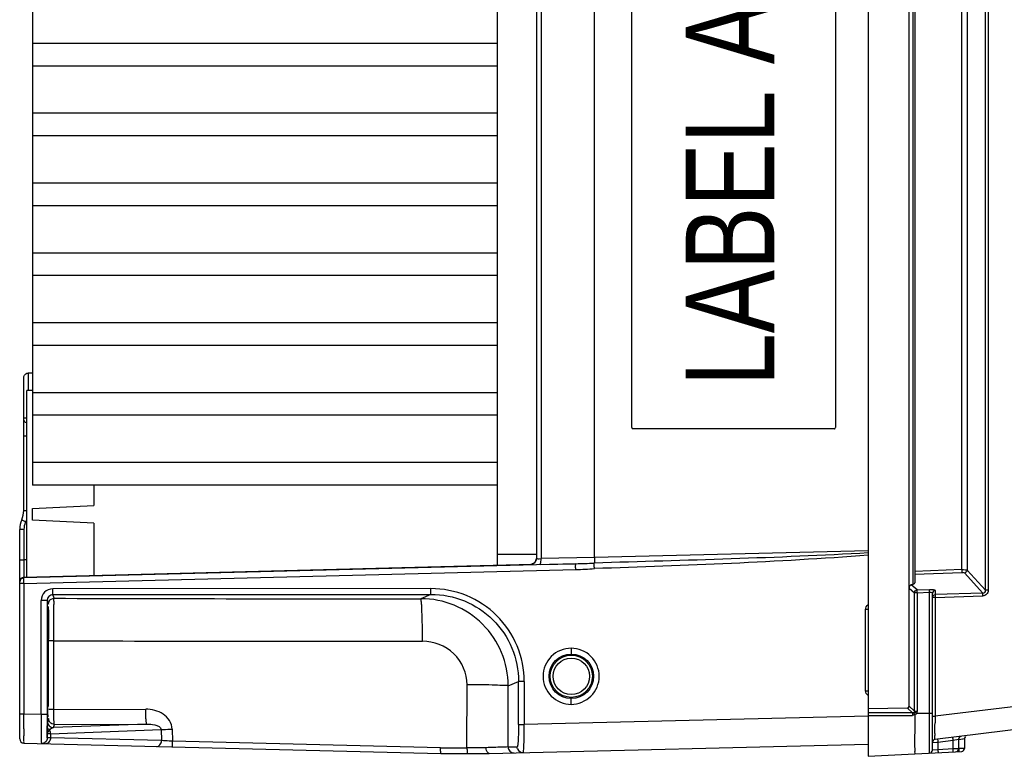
# Model space of a CAD drawing. Header units: inches. Extents: x 0 to 117, y 0 to 83.
# Tile 12 of 70: x 47.57 to 54.22, y 7.64 to 12.62. Entities that reach past the tile are written whole.
import ezdxf

# ---------------------------------------------------------------- set-up
doc = ezdxf.new("R2010")
doc.units = ezdxf.units.IN
doc.header["$LTSCALE"] = 6.431102
doc.header["$MEASUREMENT"] = 0
doc.layers.get('0').update_dxf_attribs({"linetype": 'CONTINUOUS'})
doc.styles.add('TEXTSTYLE_6', font='txt', dxfattribs={"width": 0.8})

msp = doc.modelspace()

# ---------------------------------------------------------------- linework, layer by layer
at = {"color": 7, "linetype": 'CONTINUOUS'}
for p, q in [((53.3034, 17.1843), (53.3034, 7.637)), ((53.5792, 7.9751), (53.5792, 16.8459)), ((54.0966, 8.7597), (54.0966, 16.0615)), ((54.1142, 16.0615), (54.1142, 8.7597)), ((53.6076, 8.8025), (53.6076, 16.0188)), ((53.6192, 16.0107), (53.6192, 8.8105)), ((47.6546, 15.94), (47.6546, 9.4712)), ((53.9363, 8.9), (53.9363, 15.9212)), ((53.9726, 15.9243), (53.9726, 8.8969)), ((50.7963, 15.8898), (50.7963, 8.9315)), ((51.0601, 15.8466), (51.0601, 8.9746)), ((51.0918, 15.8471), (51.0918, 8.9741)), ((51.4538, 8.9818), (51.4538, 15.8395)), ((51.7062, 9.8614), (51.7062, 14.9598)), ((53.0823, 14.9598), (53.0823, 9.8614)), ((47.6546, 12.4607), (50.7963, 12.4607)), ((50.7963, 12.3059), (47.6546, 12.3059)), ((47.6546, 11.9883), (50.7963, 11.9883)), ((50.7963, 11.8335), (47.6546, 11.8335)), ((47.6546, 11.5158), (50.7963, 11.5158)), ((50.7963, 11.361), (47.6546, 11.361)), ((47.6546, 11.0434), (50.7963, 11.0434)), ((50.7963, 10.8886), (47.6546, 10.8886)), ((47.6546, 10.5709), (50.7963, 10.5709)), ((50.7963, 10.4161), (47.6546, 10.4161)), ((47.5955, 9.3004), (47.5955, 10.1958)), ((47.6245, 10.2298), (47.6245, 10.1103)), ((47.6546, 10.2295), (47.6246, 10.2294)), ((47.6152, 8.8477), (47.6152, 10.1103)), ((47.6546, 10.1103), (47.6152, 10.1103)), ((47.6546, 10.0985), (50.7963, 10.0985)), ((47.5955, 9.9261), (47.6152, 9.9261)), ((50.7963, 9.9437), (47.6546, 9.9437)), ((51.7062, 9.8614), (51.7067, 9.8614)), ((53.0724, 9.8516), (51.716, 9.8516)), ((47.6152, 9.8017), (47.5955, 9.8017)), ((47.6546, 9.626), (50.7963, 9.626)), ((50.7963, 9.4712), (47.6546, 9.4712)), ((48.068, 9.4712), (48.068, 9.3324)), ((47.6546, 9.3128), (48.068, 9.3324)), ((47.5955, 9.3004), (47.6152, 9.3004)), ((47.6546, 9.234), (47.6546, 9.3128)), ((48.068, 9.2143), (47.6546, 9.234)), ((48.068, 9.2143), (48.068, 8.86)), ((47.568, 7.7551), (47.568, 9.1715)), ((47.5967, 9.1715), (47.568, 9.1715)), ((47.5967, 9.1715), (47.5967, 8.9657)), ((50.7963, 9.0051), (51.0601, 9.0051)), ((53.3034, 9.0277), (51.4538, 8.9818)), ((47.568, 8.9657), (47.5967, 8.9657)), ((47.6152, 8.9662), (47.5967, 8.9657)), ((47.5967, 8.8477), (51.0315, 8.9376)), ((51.3263, 8.9398), (47.5968, 8.8447)), ((51.0218, 8.9351), (51.0218, 8.9364)), ((51.0228, 8.9348), (51.0218, 8.9351)), ((51.0851, 8.9348), (51.3263, 8.9398)), ((51.4538, 8.9818), (51.0918, 8.9741)), ((47.5965, 8.8941), (47.5965, 8.8824)), ((47.5967, 8.8054), (51.3263, 8.9005)), ((53.9363, 8.9), (53.6192, 8.8873)), ((53.6192, 8.8683), (53.9363, 8.8811)), ((53.9544, 8.878), (54.0781, 8.7412)), ((54.0966, 8.7597), (53.9726, 8.8969)), ((47.5967, 8.8054), (47.568, 8.8054)), ((47.5964, 8.8352), (47.5966, 8.8439)), ((47.5967, 8.8054), (47.5964, 8.8352)), ((47.5967, 8.8054), (47.5967, 7.9223)), ((53.5932, 8.7978), (53.5906, 8.7967)), ((53.5932, 8.7978), (53.6076, 8.8025)), ((53.6332, 8.7627), (53.5932, 8.7978)), ((50.347, 8.7718), (47.7917, 8.77)), ((47.7927, 8.7307), (50.348, 8.7324)), ((47.801, 8.7058), (47.7927, 8.7307)), ((50.348, 8.7324), (50.2795, 8.7031)), ((53.5792, 8.7754), (53.6153, 8.7438)), ((53.6332, 8.7438), (53.6153, 8.7438)), ((53.6153, 7.9421), (53.6153, 8.7438)), ((53.6332, 8.7627), (53.7186, 8.7662)), ((53.6332, 8.7438), (53.7186, 8.7472)), ((53.6332, 8.7438), (53.6332, 7.9421)), ((53.7186, 7.6588), (53.7186, 8.7472)), ((53.7373, 7.6784), (53.7373, 8.7387)), ((53.7554, 8.7115), (54.0775, 8.7222)), ((53.7559, 8.7577), (53.7559, 8.7305)), ((54.0781, 8.7412), (53.7559, 8.7305)), ((54.1142, 8.7597), (54.0966, 8.7597)), ((47.713, 7.9195), (47.713, 8.6912)), ((47.7534, 8.6912), (47.713, 8.6912)), ((47.7534, 8.6912), (47.7616, 8.6665)), ((47.7534, 8.6912), (47.7534, 7.9196)), ((53.7554, 8.7115), (53.7425, 8.7115)), ((53.7554, 8.7115), (53.7554, 7.9077)), ((53.3034, 8.6302), (53.2855, 8.6302)), ((53.2855, 8.0809), (53.2855, 8.6301)), ((47.7985, 7.9541), (47.7984, 8.4183)), ((51.2953, 8.3681), (51.2963, 8.3287)), ((57.4771, 8.3646), (53.7554, 7.9077)), ((57.484, 8.2083), (53.7546, 7.7504)), ((50.5913, 7.695), (50.592, 8.1209)), ((50.87, 8.1132), (50.9398, 8.1431)), ((50.9781, 8.1431), (50.9398, 8.1431)), ((50.9398, 7.8516), (50.9398, 8.1431)), ((50.9781, 8.1431), (50.9781, 7.8516)), ((50.8693, 7.7002), (50.87, 8.1132)), ((53.2855, 8.0809), (53.3034, 8.0809)), ((51.2953, 7.9886), (51.2963, 8.028)), ((47.5967, 7.9223), (47.568, 7.9223)), ((47.5966, 7.8614), (47.5967, 7.9223)), ((47.713, 7.9195), (47.5967, 7.9223)), ((47.7986, 7.9541), (48.4197, 7.9557)), ((53.5681, 7.9636), (53.3034, 7.9575)), ((53.6036, 7.9311), (53.3034, 7.9312)), ((53.5681, 7.9636), (53.6036, 7.9311)), ((53.6153, 7.9421), (53.5792, 7.9751)), ((53.6153, 7.9421), (53.6332, 7.9421)), ((53.6301, 7.9288), (53.7373, 7.9288)), ((47.5965, 7.8239), (47.5966, 7.8614)), ((47.7534, 7.9195), (47.713, 7.9195)), ((47.7634, 7.8924), (47.7561, 7.8704)), ((48.4277, 7.8547), (47.7954, 7.8311)), ((47.7954, 7.8311), (47.8028, 7.8531)), ((47.8028, 7.8531), (48.4277, 7.8547)), ((53.304, 7.9085), (50.9781, 7.8516)), ((53.3035, 7.9122), (53.6028, 7.9132)), ((53.7373, 7.9077), (53.7554, 7.9077)), ((53.7546, 7.8433), (53.7548, 7.8639)), ((47.7547, 7.7875), (47.7549, 7.8172)), ((47.7547, 7.7875), (47.7547, 7.7623)), ((47.7549, 7.8172), (47.7551, 7.8328)), ((47.7551, 7.8328), (47.7551, 7.8375)), ((47.776, 7.7898), (48.5246, 7.8178)), ((47.776, 7.7898), (47.776, 7.7613)), ((48.5246, 7.8178), (48.5261, 7.743)), ((48.5984, 7.8204), (48.6, 7.7395)), ((50.9398, 7.8516), (50.9781, 7.8516)), ((53.7542, 7.7912), (53.7546, 7.8433)), ((47.5968, 7.7256), (50.4147, 7.6567)), ((47.7547, 7.7623), (47.7543, 7.7697)), ((47.776, 7.7613), (47.7549, 7.762)), ((48.5261, 7.743), (47.776, 7.7613)), ((50.4129, 7.695), (48.6, 7.7395)), ((53.7373, 7.7309), (53.768, 7.7328)), ((53.768, 7.7328), (53.7746, 7.7332)), ((53.7746, 7.7332), (53.8771, 7.7458)), ((53.7746, 7.7332), (53.7746, 7.6813)), ((53.8771, 7.7458), (53.9138, 7.7525)), ((53.8771, 7.6867), (53.8771, 7.7458)), ((53.9138, 7.7525), (53.9144, 7.7526)), ((53.9144, 7.7526), (53.9144, 7.6877)), ((53.9172, 7.7507), (53.9403, 7.755)), ((53.9403, 7.755), (53.9449, 7.7558)), ((53.9449, 7.7558), (53.9532, 7.7573)), ((53.9532, 7.7573), (53.9538, 7.7575)), ((53.9538, 7.7575), (53.9538, 7.6898)), ((50.4129, 7.695), (50.5913, 7.695)), ((50.4147, 7.6567), (50.7409, 7.6567)), ((50.7207, 7.6952), (50.5913, 7.695)), ((50.7409, 7.6567), (53.3034, 7.7193)), ((50.8693, 7.7002), (50.9306, 7.7017)), ((53.3034, 7.637), (53.9352, 7.6701)), ((53.7379, 7.6785), (53.7373, 7.6784)), ((53.7746, 7.6813), (53.7379, 7.6785)), ((53.8771, 7.6867), (53.7746, 7.6813)), ((53.8837, 7.6869), (53.8771, 7.6867)), ((53.9144, 7.6877), (53.8837, 7.6869)), ((53.9237, 7.689), (53.9172, 7.6888)), ((53.9538, 7.6898), (53.9237, 7.689))]:
    msp.add_line(p, q, dxfattribs=at)
for points in [[(51.0601, 8.9756), (51.06, 8.9735), (51.0596, 8.9691), (51.0586, 8.965), (51.0572, 8.961), (51.0555, 8.9572), (51.0534, 8.9538), (51.0511, 8.9506), (51.0485, 8.9478), (51.0458, 8.9454), (51.0429, 8.9432), (51.0399, 8.9414), (51.0371, 8.94), (51.0345, 8.9389), (51.0323, 8.9382), (51.0304, 8.9377), (51.0292, 8.9374), (51.0289, 8.9374)], [(53.6106, 7.9323), (53.6098, 7.932), (53.6091, 7.9317), (53.6084, 7.9314), (53.6076, 7.9312), (53.6068, 7.9311), (53.606, 7.931), (53.6052, 7.931), (53.6044, 7.931), (53.6036, 7.9311)], [(53.6145, 7.9367), (53.6142, 7.9361), (53.6139, 7.9355), (53.6135, 7.9349), (53.6131, 7.9344), (53.6126, 7.9339), (53.6122, 7.9334), (53.6116, 7.933), (53.6111, 7.9326), (53.6106, 7.9323)], [(53.6153, 7.9421), (53.6153, 7.9414), (53.6153, 7.9408), (53.6153, 7.9402), (53.6153, 7.9396), (53.6152, 7.939), (53.6151, 7.9384), (53.6149, 7.9378), (53.6147, 7.9373), (53.6145, 7.9367)], [(47.7549, 7.762), (47.7549, 7.762), (47.7548, 7.7621), (47.7548, 7.7621), (47.7548, 7.7621), (47.7547, 7.7621), (47.7547, 7.7621), (47.7547, 7.7622), (47.7547, 7.7622), (47.7547, 7.7623)]]:
    msp.add_lwpolyline(points, dxfattribs=at)
for centre, radius in [((51.2964, 8.1783), 0.1504), ((51.2963, 8.1783), 0.1427), ((51.2963, 8.1783), 0.123)]:
    msp.add_circle(centre, radius, dxfattribs=at)
for centre, radius, start, end in [((47.4381, 9.3004), 0.1575, 335.85315, 360), ((47.7255, 9.1715), 0.1575, 155.85315, 180), ((47.7246, 9.1716), 0.1279, 158.56215, 180.00988), ((47.7229, 9.1722), 0.1261, 155.80466, 158.53749), ((47.4372, 9.3004), 0.1871, 335.86054, 338.54774), ((62.7039, 8.8839), 15.1074, 179.80429, 179.96133), ((56.2143, 8.9067), 8.6177, 179.60746, 179.80843), ((51.0208, 8.9757), 0.0394, 271.49598, 359.99249), ((51.0207, 8.974), 0.0389, 271.57048, 282.22537), ((51.2107, 13.9647), 5.0262, 271.3175, 272.74259), ((51.262, 11.4787), 2.579, 271.42774, 274.23673), ((47.5975, 8.8182), 0.0295, 91.5, 180), ((47.5975, 8.8156), 0.0292, 91.56151, 101.89548), ((47.7918, 8.6912), 0.0788, 90.06704, 180.0028), ((47.7928, 8.6912), 0.0394, 90.11904, 180.03755), ((49.6954, 597.2255), 588.5227, 269.8155669, 270.0568644), ((50.2798, 8.1129), 0.5902, 0.02691, 90.03168), ((11.342, 8.2885), 36.4216, 0.10644, 0.2227), ((49.696, 608.8394), 600.424, 269.8189198, 270.0567419), ((6.9864, 8.2784), 40.7771, 359.73678, 0.10916), ((64.3217, 8.1605), 16.5644, 180.27531, 180.60373), ((26.4313, 8.195), 21.332, 359.47577, 359.72097), ((36.9835, 8.1026), 10.7795, 359.32198, 359.45363), ((63.2692, 7.9163), 15.5159, 179.98811, 180.27047), ((47.7954, 7.8705), 0.0394, 180.01763, 269.90042), ((58.5522, 7.8165), 4.7976, 178.91165, 179.43455), ((69.1265, 7.7894), 21.5301, 179.90823, 180.03521), ((47.8044, 7.7753), 0.052, 132.60159, 137.28216), ((47.7903, 7.845), 0.0378, 230.6991, 236.01927), ((47.8059, 7.7905), 0.0434, 142.06395, 147.83386), ((57.0735, 7.7757), 3.3194, 179.73303, 179.94824), ((47.5975, 7.7551), 0.0295, 179.99735, 268.60345), ((47.7152, 7.7618), 0.0388, 269.07204, 279.64831), ((53.757, 7.7309), 0.0197, 97, 180), ((53.9341, 7.7526), 0.0197, 97, 180), ((53.9735, 7.7575), 0.0197, 134.00874, 180), ((50.9086, 7.7001), 0.0393, 179.95674, 271.35181), ((50.9699, 7.7016), 0.0393, 200.41403, 271.38413), ((53.7176, 7.6784), 0.0197, 273, 360), ((53.8948, 7.6877), 0.0197, 273, 360), ((53.9341, 7.6898), 0.0197, 273, 360)]:
    msp.add_arc(centre, radius, start, end, dxfattribs=at)
for centre, major_axis, ratio, start_param, end_param in [((53.5798, 8.8084), (0.0394, 0.0023), 0.267102, -0.801006, -0.015608), ((53.567, 7.9758), (-0.00865, 0.0091), 0.940309, -3.847543, -2.361387)]:
    msp.add_ellipse(centre, major_axis=major_axis, ratio=ratio, start_param=start_param, end_param=end_param, dxfattribs=at)
for points in [[(47.5955, 10.1958), (47.5955, 10.2027), (47.5975, 10.2099), (47.6013, 10.2157)], [(47.6013, 10.2157), (47.6034, 10.219), (47.6063, 10.222), (47.6095, 10.2244)], [(47.6095, 10.2244), (47.6139, 10.2274), (47.6193, 10.2295), (47.6246, 10.2296)], [(47.6152, 9.8921), (47.6051, 9.8953), (47.5955, 9.9066), (47.5955, 9.9172)], [(53.3034, 9.0124), (52.6866, 8.9782), (52.0688, 8.9623), (51.4512, 8.9443)], [(53.3034, 8.9975), (52.6876, 8.9493), (52.0699, 8.9271), (51.4525, 8.9067)], [(51.0549, 8.9549), (51.0505, 8.9472), (51.0428, 8.9407), (51.0345, 8.9376)], [(51.0601, 8.9745), (51.0601, 8.9677), (51.0582, 8.9608), (51.0549, 8.9549)], [(51.0911, 8.9541), (51.0917, 8.9607), (51.0919, 8.9675), (51.0918, 8.9741)], [(53.9726, 8.8969), (53.9721, 8.8882), (53.9631, 8.8789), (53.9544, 8.878)], [(47.568, 8.8152), (47.568, 8.8217), (47.5704, 8.8285), (47.5744, 8.8336)], [(47.5744, 8.8336), (47.5786, 8.8388), (47.585, 8.8427), (47.5915, 8.8441)], [(53.5906, 8.7967), (53.5835, 8.7928), (53.5792, 8.7834), (53.5792, 8.7754)], [(53.6153, 8.7438), (53.6159, 8.7524), (53.6245, 8.7617), (53.6332, 8.7627)], [(53.7559, 8.7577), (53.7471, 8.7573), (53.7373, 8.7475), (53.7373, 8.7387)], [(53.7377, 8.7151), (53.7393, 8.7229), (53.748, 8.7301), (53.7559, 8.7305)], [(47.7616, 8.6665), (47.7616, 8.6712), (47.7625, 8.6759), (47.7641, 8.6803)], [(47.7641, 8.6803), (47.7673, 8.6887), (47.7739, 8.6964), (47.7817, 8.7008)], [(47.7817, 8.7008), (47.7875, 8.7041), (47.7943, 8.7058), (47.801, 8.7058)], [(53.2855, 8.6301), (53.2855, 8.6426), (53.2929, 8.6563), (53.3033, 8.6631)], [(53.3033, 8.0479), (53.2929, 8.0548), (53.2855, 8.0684), (53.2855, 8.0809)], [(53.6301, 7.9288), (53.6279, 7.9246), (53.6242, 7.9197), (53.6195, 7.9195)], [(53.6332, 7.9421), (53.6332, 7.9378), (53.6326, 7.9325), (53.6293, 7.9298)], [(47.7723, 7.8675), (47.7667, 7.8744), (47.7634, 7.8836), (47.7634, 7.8924)], [(47.8028, 7.8531), (47.7915, 7.8531), (47.7794, 7.8588), (47.7723, 7.8675)], [(53.6196, 7.9177), (53.615, 7.915), (53.6085, 7.9125), (53.6037, 7.915)], [(47.7547, 7.7875), (47.7549, 7.7961), (47.7603, 7.8043), (47.7661, 7.8107)], [(47.7663, 7.8157), (47.76, 7.8209), (47.7552, 7.8293), (47.7551, 7.8375)], [(47.7691, 7.8137), (47.7732, 7.8073), (47.7769, 7.7983), (47.7736, 7.7915)], [(47.7716, 7.8172), (47.7747, 7.8212), (47.7786, 7.8246), (47.7829, 7.8271)], [(47.7829, 7.8271), (47.7867, 7.8292), (47.7911, 7.8307), (47.7954, 7.8311)], [(47.7412, 7.7321), (47.7341, 7.726), (47.7241, 7.7225), (47.7147, 7.7227)], [(47.7406, 7.7322), (47.7353, 7.7278), (47.7286, 7.7247), (47.7218, 7.7235)], [(47.7547, 7.7623), (47.7547, 7.7512), (47.7491, 7.7393), (47.7406, 7.7322)], [(47.7549, 7.762), (47.7549, 7.7511), (47.7495, 7.7393), (47.7412, 7.7321)], [(47.7683, 7.7362), (47.7628, 7.7282), (47.7526, 7.7218), (47.7428, 7.722)], [(47.776, 7.7613), (47.776, 7.7526), (47.7734, 7.7434), (47.7683, 7.7362)], [(50.9331, 7.6879), (50.9315, 7.6923), (50.9306, 7.697), (50.9306, 7.7017)]]:
    msp.add_open_spline(points, degree=3, dxfattribs=at)
for points, knots in [([(51.7062, 9.8614), (51.7062, 9.8591), (51.7063, 9.8539), (51.7123, 9.8531), (51.7138, 9.8543)], [0, 0, 0, 0, 0.543247, 1, 1, 1, 1]), ([(53.0724, 9.8516), (53.0747, 9.8516), (53.0799, 9.8517), (53.0807, 9.8577), (53.0795, 9.8592)], [0, 0, 0, 0, 0.542619, 1, 1, 1, 1]), ([(47.6079, 9.2239), (47.6046, 9.2254), (47.5987, 9.2283), (47.5896, 9.2317), (47.5862, 9.2348), (47.5815, 9.2353), (47.5818, 9.236)], [0, 0, 0, 0, 0.383828, 0.708271, 0.923819, 1, 1, 1, 1]), ([(51.0218, 8.9364), (51.0215, 8.937), (51.0261, 8.9366), (51.0274, 8.9373), (51.0293, 8.9374)], [0, 0, 0, 0, 0.252435, 1, 1, 1, 1]), ([(51.0601, 8.9746), (51.0601, 8.9738), (51.0648, 8.9744), (51.0731, 8.9729), (51.0842, 8.9738), (51.0918, 8.9741)], [0, 0, 0, 0, 0.074783, 0.283542, 1, 1, 1, 1]), ([(51.0851, 8.9348), (51.0872, 8.9351), (51.0897, 8.9436), (51.0906, 8.9494), (51.0911, 8.9541)], [0, 0, 0, 0, 0.317048, 1, 1, 1, 1]), ([(51.3263, 8.9005), (51.326, 8.9096), (51.3249, 8.9221), (51.3265, 8.9344), (51.3255, 8.939), (51.3263, 8.9398)], [0, 0, 0, 0, 0.6976, 0.915872, 1, 1, 1, 1]), ([(51.4525, 8.9067), (51.4523, 8.9108), (51.4517, 8.9233), (51.451, 8.9358), (51.4512, 8.9443)], [0, 0, 0, 0, 0.326347, 1, 1, 1, 1]), ([(51.4538, 8.9817), (51.4539, 8.9777), (51.4537, 8.9652), (51.4542, 8.9522), (51.4512, 8.9443)], [0, 0, 0, 0, 0.324705, 1, 1, 1, 1]), ([(47.5965, 8.8824), (47.5965, 8.8775), (47.5968, 8.8692), (47.5959, 8.8574), (47.5975, 8.8525), (47.596, 8.8476), (47.5967, 8.8477)], [0, 0, 0, 0, 0.424378, 0.740187, 0.934224, 1, 1, 1, 1]), ([(53.9363, 8.9), (53.944, 8.9002), (53.9559, 8.8994), (53.9687, 8.8992), (53.9726, 8.8969)], [0, 0, 0, 0, 0.637256, 1, 1, 1, 1]), ([(53.9363, 8.9), (53.9363, 8.898), (53.9365, 8.8917), (53.9369, 8.8853), (53.9363, 8.8811)], [0, 0, 0, 0, 0.327615, 1, 1, 1, 1]), ([(53.9363, 8.8811), (53.9382, 8.8811), (53.9413, 8.8816), (53.9523, 8.8797), (53.9499, 8.8783)], [0, 0, 0, 0, 0.407898, 1, 1, 1, 1]), ([(47.7927, 8.7307), (47.7919, 8.7315), (47.7928, 8.7362), (47.7909, 8.7485), (47.7917, 8.7609), (47.7917, 8.77)], [0, 0, 0, 0, 0.091893, 0.304936, 1, 1, 1, 1]), ([(50.348, 8.7324), (50.3472, 8.7333), (50.3481, 8.7379), (50.3463, 8.7502), (50.347, 8.7626), (50.347, 8.7718)], [0, 0, 0, 0, 0.091251, 0.302444, 1, 1, 1, 1]), ([(50.9781, 8.1431), (50.9776, 8.225), (50.9454, 8.3908), (50.8043, 8.5997), (50.5946, 8.7398), (50.4289, 8.7711), (50.347, 8.7718)], [0, 0, 0, 0, 0.25004, 0.50003, 0.750011, 1, 1, 1, 1]), ([(50.348, 8.7324), (50.4248, 8.7324), (50.5802, 8.7021), (50.777, 8.5713), (50.909, 8.3753), (50.9398, 8.2199), (50.9398, 8.1431)], [0, 0, 0, 0, 0.250034, 0.499992, 0.749954, 1, 1, 1, 1]), ([(53.6332, 8.7627), (53.633, 8.7619), (53.6328, 8.7555), (53.633, 8.7492), (53.6332, 8.7438)], [0, 0, 0, 0, 0.136779, 1, 1, 1, 1]), ([(53.7186, 8.7472), (53.7185, 8.7493), (53.7184, 8.7556), (53.718, 8.762), (53.7186, 8.7662)], [0, 0, 0, 0, 0.327687, 1, 1, 1, 1]), ([(53.7186, 8.7662), (53.7275, 8.7665), (53.7381, 8.7664), (53.7559, 8.7618), (53.7559, 8.7577)], [0, 0, 0, 0, 0.681432, 1, 1, 1, 1]), ([(53.7186, 8.7472), (53.7211, 8.7474), (53.7278, 8.7476), (53.7373, 8.7433), (53.7373, 8.7387)], [0, 0, 0, 0, 0.353806, 1, 1, 1, 1]), ([(53.7559, 8.7305), (53.7557, 8.7296), (53.7551, 8.7233), (53.7552, 8.7169), (53.7554, 8.7115)], [0, 0, 0, 0, 0.137587, 1, 1, 1, 1]), ([(54.0775, 8.7222), (54.0779, 8.7242), (54.0775, 8.7306), (54.077, 8.737), (54.0781, 8.7412)], [0, 0, 0, 0, 0.326565, 1, 1, 1, 1]), ([(54.1142, 8.7597), (54.1139, 8.7503), (54.1068, 8.7302), (54.087, 8.7229), (54.0775, 8.7222)], [0, 0, 0, 0, 0.500348, 1, 1, 1, 1]), ([(54.0781, 8.7412), (54.0828, 8.741), (54.0933, 8.7443), (54.0968, 8.7549), (54.0966, 8.7597)], [0, 0, 0, 0, 0.495351, 1, 1, 1, 1]), ([(47.7984, 8.4183), (47.7985, 8.4547), (47.7985, 8.5219), (47.7993, 8.6008), (47.7992, 8.6524), (47.8009, 8.6809), (47.7986, 8.6983), (47.801, 8.7058)], [0, 0, 0, 0, 0.379617, 0.70045, 0.82417, 0.917253, 1, 1, 1, 1]), ([(50.2907, 8.4156), (50.2906, 8.4519), (50.2899, 8.5189), (50.2883, 8.598), (50.2856, 8.6492), (50.2845, 8.6765), (50.2815, 8.6921), (50.2814, 8.7017), (50.2795, 8.7031)], [0, 0, 0, 0, 0.377881, 0.698094, 0.822012, 0.915527, 0.97539, 1, 1, 1, 1]), ([(47.7575, 8.4727), (47.7576, 8.4973), (47.7578, 8.5323), (47.7584, 8.5757), (47.7585, 8.6016), (47.7593, 8.6215), (47.7587, 8.6376), (47.7608, 8.6444), (47.7593, 8.6508), (47.7603, 8.6508)], [0, 0, 0, 0, 0.41536, 0.587816, 0.732841, 0.848148, 0.931954, 0.98279, 1, 1, 1, 1]), ([(47.7603, 8.6508), (47.7616, 8.6508), (47.7595, 8.6426), (47.7622, 8.6341), (47.7613, 8.6138), (47.7623, 8.5888), (47.7624, 8.5565), (47.763, 8.503), (47.7631, 8.4601), (47.7633, 8.43)], [0, 0, 0, 0, 0.017603, 0.069542, 0.154955, 0.271976, 0.418276, 0.590819, 1, 1, 1, 1]), ([(47.7572, 8.4539), (47.7589, 8.4539), (47.7553, 8.4641), (47.7575, 8.4681), (47.7575, 8.4727)], [0, 0, 0, 0, 0.266996, 1, 1, 1, 1]), ([(47.7984, 8.4183), (47.7938, 8.4183), (47.7859, 8.418), (47.7747, 8.4184), (47.769, 8.417), (47.7641, 8.4182), (47.7638, 8.4173)], [0, 0, 0, 0, 0.401031, 0.702556, 0.914405, 1, 1, 1, 1]), ([(50.592, 8.1209), (50.5916, 8.1969), (50.5258, 8.3553), (50.3668, 8.4153), (50.2907, 8.4156)], [0, 0, 0, 0, 0.499567, 1, 1, 1, 1]), ([(51.2953, 8.3681), (51.2469, 8.3679), (51.1461, 8.327), (51.0854, 8.1783), (51.1461, 8.0297), (51.2469, 7.9886), (51.2953, 7.9886)], [0, 0, 0, 0, 0.249993, 0.499983, 0.749998, 1, 1, 1, 1]), ([(51.2953, 7.9886), (51.3437, 7.9887), (51.4446, 8.0296), (51.5053, 8.1784), (51.4446, 8.3271), (51.3437, 8.3681), (51.2953, 8.3681)], [0, 0, 0, 0, 0.249993, 0.499983, 0.749998, 1, 1, 1, 1]), ([(50.87, 8.1132), (50.8621, 8.1166), (50.832, 8.1149), (50.7749, 8.1198), (50.6903, 8.1199), (50.6266, 8.1208), (50.592, 8.1209)], [0, 0, 0, 0, 0.092676, 0.311181, 0.62728, 1, 1, 1, 1]), ([(47.7575, 8.0809), (47.7575, 8.0854), (47.7553, 8.0894), (47.7589, 8.0996), (47.7572, 8.0996)], [0, 0, 0, 0, 0.733004, 1, 1, 1, 1]), ([(47.7603, 7.9028), (47.7585, 7.9028), (47.7605, 7.9096), (47.7591, 7.9153), (47.7594, 7.9302), (47.7584, 7.9533), (47.7584, 7.9741), (47.7582, 7.9859)], [0, 0, 0, 0, 0.065173, 0.145754, 0.25779, 0.572381, 1, 1, 1, 1]), ([(47.7985, 7.9541), (47.7941, 7.9541), (47.786, 7.9538), (47.7747, 7.9542), (47.7689, 7.9527), (47.7642, 7.9539), (47.7639, 7.953)], [0, 0, 0, 0, 0.388409, 0.71038, 0.922815, 1, 1, 1, 1]), ([(47.8028, 7.8531), (47.8003, 7.8546), (47.8024, 7.8676), (47.7986, 7.8862), (47.7991, 7.9183), (47.7986, 7.9414), (47.7986, 7.9541)], [0, 0, 0, 0, 0.085028, 0.304022, 0.625228, 1, 1, 1, 1]), ([(48.5984, 7.8204), (48.598, 7.8408), (48.5844, 7.882), (48.524, 7.9398), (48.4603, 7.9546), (48.4197, 7.9557)], [0, 0, 0, 0, 0.250609, 0.501855, 1, 1, 1, 1]), ([(48.4277, 7.8547), (48.4248, 7.8557), (48.4248, 7.8695), (48.421, 7.8877), (48.4203, 7.92), (48.4197, 7.9431), (48.4197, 7.9557)], [0, 0, 0, 0, 0.088536, 0.307937, 0.62775, 1, 1, 1, 1]), ([(53.6036, 7.9311), (53.6035, 7.9305), (53.6028, 7.9254), (53.6028, 7.9203), (53.603, 7.9158)], [0, 0, 0, 0, 0.129217, 1, 1, 1, 1]), ([(53.6105, 7.9323), (53.6109, 7.9317), (53.6134, 7.9274), (53.6161, 7.9232), (53.6184, 7.9197)], [0, 0, 0, 0, 0.148202, 1, 1, 1, 1]), ([(53.6145, 7.9367), (53.6152, 7.9364), (53.6196, 7.9339), (53.6241, 7.9317), (53.628, 7.9299)], [0, 0, 0, 0, 0.147916, 1, 1, 1, 1]), ([(47.713, 7.9195), (47.7129, 7.8952), (47.713, 7.8502), (47.7122, 7.7905), (47.7145, 7.7498), (47.7126, 7.7287), (47.7146, 7.723)], [0, 0, 0, 0, 0.37024, 0.687923, 0.90821, 1, 1, 1, 1]), ([(47.7551, 7.8375), (47.7552, 7.8457), (47.7562, 7.8565), (47.7552, 7.8678), (47.7561, 7.8704)], [0, 0, 0, 0, 0.745055, 1, 1, 1, 1]), ([(48.4277, 7.8547), (48.4455, 7.8551), (48.4773, 7.8532), (48.524, 7.8358), (48.5246, 7.8178)], [0, 0, 0, 0, 0.496749, 1, 1, 1, 1]), ([(53.6192, 7.6535), (53.6209, 7.6537), (53.6185, 7.664), (53.6208, 7.6753), (53.6187, 7.701), (53.6192, 7.7325), (53.6193, 7.7722), (53.62, 7.8345), (53.6198, 7.8837), (53.6196, 7.9177)], [0, 0, 0, 0, 0.019439, 0.075737, 0.167168, 0.290642, 0.441557, 0.614402, 1, 1, 1, 1]), ([(47.7543, 7.7697), (47.7542, 7.7736), (47.7538, 7.7981), (47.7536, 7.8225), (47.7535, 7.8431)], [0, 0, 0, 0, 0.159397, 1, 1, 1, 1]), ([(47.776, 7.7898), (47.7708, 7.7895), (47.7654, 7.7876), (47.7552, 7.7894), (47.7547, 7.7875)], [0, 0, 0, 0, 0.732874, 1, 1, 1, 1]), ([(48.5246, 7.8178), (48.5294, 7.8181), (48.554, 7.8193), (48.5786, 7.82), (48.5984, 7.8204)], [0, 0, 0, 0, 0.195916, 1, 1, 1, 1]), ([(50.9398, 7.8516), (50.9398, 7.8325), (50.9394, 7.7972), (50.9379, 7.7554), (50.9359, 7.7288), (50.9345, 7.7143), (50.933, 7.7071), (50.9318, 7.7017), (50.9306, 7.7017)], [0, 0, 0, 0, 0.380694, 0.703353, 0.82704, 0.919484, 0.977294, 1, 1, 1, 1]), ([(50.9709, 7.6623), (50.9722, 7.6623), (50.9726, 7.6695), (50.9745, 7.6782), (50.9753, 7.6966), (50.9771, 7.7301), (50.978, 7.783), (50.9782, 7.8275), (50.9781, 7.8516)], [0, 0, 0, 0, 0.021077, 0.07838, 0.170756, 0.294858, 0.618266, 1, 1, 1, 1]), ([(47.5968, 7.7256), (47.5957, 7.7259), (47.598, 7.7322), (47.5957, 7.7401), (47.5969, 7.7568), (47.5965, 7.769), (47.5965, 7.7762)], [0, 0, 0, 0, 0.066336, 0.260227, 0.574887, 1, 1, 1, 1]), ([(48.4929, 7.7037), (48.5015, 7.7034), (48.5204, 7.7136), (48.526, 7.7331), (48.5261, 7.743)], [0, 0, 0, 0, 0.464337, 1, 1, 1, 1]), ([(48.6, 7.7395), (48.5928, 7.7398), (48.5682, 7.7409), (48.5435, 7.742), (48.5261, 7.743)], [0, 0, 0, 0, 0.291309, 1, 1, 1, 1]), ([(48.6, 7.7395), (48.5998, 7.7343), (48.5994, 7.7255), (48.5989, 7.713), (48.5974, 7.7068), (48.5974, 7.7012), (48.5963, 7.7011)], [0, 0, 0, 0, 0.39832, 0.704663, 0.913733, 1, 1, 1, 1]), ([(53.7546, 7.7504), (53.754, 7.7503), (53.7549, 7.7543), (53.7538, 7.7582), (53.7543, 7.7679), (53.7541, 7.7746), (53.7541, 7.7787)], [0, 0, 0, 0, 0.063933, 0.254676, 0.569155, 1, 1, 1, 1]), ([(53.7732, 7.7527), (53.7713, 7.7525), (53.7753, 7.7422), (53.774, 7.7378), (53.7746, 7.7332)], [0, 0, 0, 0, 0.293715, 1, 1, 1, 1]), ([(53.8771, 7.7458), (53.8766, 7.7503), (53.8778, 7.7548), (53.8739, 7.7651), (53.8758, 7.7653)], [0, 0, 0, 0, 0.706046, 1, 1, 1, 1]), ([(50.4147, 7.6567), (50.4137, 7.6567), (50.4145, 7.6626), (50.4129, 7.6685), (50.4132, 7.6813), (50.4129, 7.6901), (50.4129, 7.695)], [0, 0, 0, 0, 0.077547, 0.292637, 0.616643, 1, 1, 1, 1]), ([(50.5913, 7.695), (50.5913, 7.6901), (50.5916, 7.6813), (50.5915, 7.6686), (50.593, 7.6625), (50.5926, 7.6567), (50.5936, 7.6567)], [0, 0, 0, 0, 0.382406, 0.705781, 0.921247, 1, 1, 1, 1]), ([(50.7409, 7.6567), (50.7383, 7.6567), (50.7234, 7.6639), (50.7209, 7.6826), (50.7206, 7.6952)], [0, 0, 0, 0, 0.174403, 1, 1, 1, 1]), ([(50.8693, 7.7002), (50.8546, 7.6989), (50.805, 7.6984), (50.7555, 7.6962), (50.7207, 7.6952)], [0, 0, 0, 0, 0.296841, 1, 1, 1, 1]), ([(53.7746, 7.6813), (53.7748, 7.6767), (53.7732, 7.6723), (53.7765, 7.6618), (53.7746, 7.6617)], [0, 0, 0, 0, 0.705499, 1, 1, 1, 1]), ([(53.8771, 7.6671), (53.8791, 7.6672), (53.8758, 7.6777), (53.8774, 7.6821), (53.8771, 7.6867)], [0, 0, 0, 0, 0.293944, 1, 1, 1, 1]), ([(53.9168, 7.6691), (53.9188, 7.6692), (53.916, 7.6798), (53.9174, 7.6842), (53.9172, 7.6888)], [0, 0, 0, 0, 0.295118, 1, 1, 1, 1])]:
    msp.add_open_spline(points, degree=3, knots=knots, dxfattribs=at)

# ---------------------------------------------------------------- texts
at = {"color": 7, "linetype": 'CONTINUOUS', "insert": (52.0696, 10.1411), "char_height": 0.6, "width": 4.58, "attachment_point": 1, "rotation": 90, "line_spacing_factor": 0.9, "style": 'TEXTSTYLE_6'}
msp.add_mtext('LABEL AREA', dxfattribs=at)

doc.saveas('drawing.dxf')
